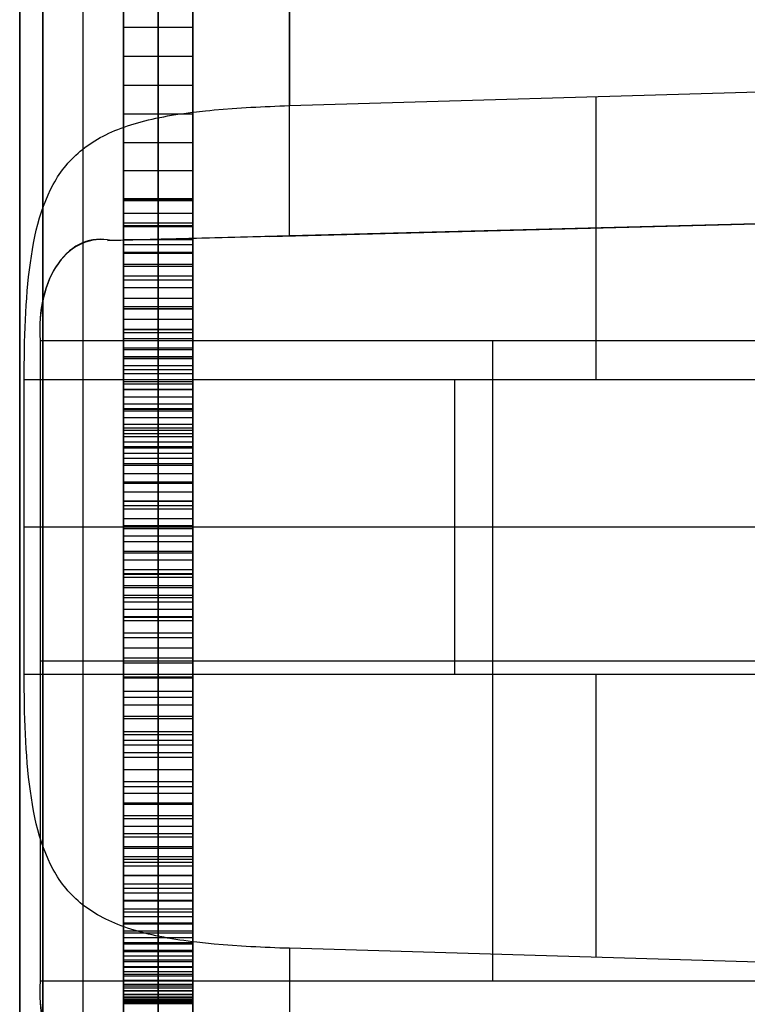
# Model space of a CAD drawing. Extents: x -8 to 8, y 0 to 107.
# Tile 222 of 256: x -8.42 to -6.31, y 57.69 to 60.53. Entities that reach past the tile are written whole.
import ezdxf

# ---------------------------------------------------------------- set-up
doc = ezdxf.new("R2010")
doc.units = 0
doc.layers.add('COUPLER_CASE', color=7, linetype='CONTINUOUS')

msp = doc.modelspace()

# ---------------------------------------------------------------- linework, layer by layer
at = {"layer": 'COUPLER_CASE', "color": 254}
for p, q in [((-8.1153, 54.6359, 115.0777), (-8.1153, 106.2242, 115.0777)), ((-8.2319, 54.6396, 115.2795), (-8.2319, 106.125, 115.2795)), ((-8.4153, 54.6433, 115.7314), (-8.4153, 105.8395, 115.7313)), ((-8.3484, 105.8395, 115.4813), (-8.3484, 54.6433, 115.4813)), ((-8.4153, 42.8092, 139.111), (-8.4153, 100.3033, 139.111)), ((-8.1153, 29.3112, 71.529), (-8.1153, 100.2962, 71.529)), ((-8.4153, 87.7967, 12.0583), (-8.4153, 37.7194, 12.0583)), ((-8.1153, 75.3409, 76.8432), (-8.1153, 42.5254, 76.8432)), ((-8.1153, 42.5254, 76.4698), (-8.1153, 75.3409, 76.4698)), ((-8.0153, 42.5254, 76.4698), (-8.0153, 75.3409, 76.4698)), ((-8.0153, 75.3409, 76.8432), (-8.0153, 42.5254, 76.8432)), ((-7.9153, 75.3409, 76.4698), (-7.9153, 42.5254, 76.4698)), ((-7.9153, 42.5254, 76.8432), (-7.9153, 75.3409, 76.8432)), ((-7.9153, 66.3184, 82.3381), (-7.9153, 59.8394, 82.3381)), ((-7.6363, 61.8535, 139.9107), (-7.6363, 60.2862, 139.9107)), ((-7.6363, 59.9101, 11.2585), (-7.6363, 61.4567, 11.2585)), ((-8.1153, 58.1098, 77.6386), (-8.1153, 61.0044, 77.6386)), ((-8.0153, 58.1098, 77.6386), (-8.0153, 61.0044, 77.6386)), ((-7.9153, 61.0044, 77.6386), (-7.9153, 58.1098, 77.6386)), ((-8.1153, 60.5976, 87.0354), (-8.1153, 60.4282, 87.0287)), ((-8.0153, 60.5976, 87.0354), (-8.0153, 60.4282, 87.0287)), ((-7.9153, 60.4282, 87.0287), (-7.9153, 60.5976, 87.0354)), ((-8.1153, 60.5129, 87.032), (-7.9153, 60.5129, 87.032)), ((-8.1153, 60.4282, 87.0287), (-8.1153, 60.2617, 87.0176)), ((-7.9153, 60.4282, 87.0287), (-8.1153, 60.4282, 87.0287)), ((-8.0153, 60.4282, 87.0287), (-8.0153, 60.2617, 87.0176)), ((-7.9153, 60.2617, 87.0176), (-7.9153, 60.4282, 87.0287)), ((-7.6363, 60.2862, 139.9107), (-5.0992, 60.3606, 139.9772)), ((-8.1153, 60.3449, 87.0232), (-7.9153, 60.3449, 87.0232)), ((-8.1153, 60.2617, 87.0176), (-8.1153, 60.0985, 87.002)), ((-7.9153, 60.2617, 87.0176), (-8.1153, 60.2617, 87.0176)), ((-8.0153, 60.2617, 87.0176), (-8.0153, 60.0985, 87.002)), ((-7.9649, 60.2604, 139.8306), (-7.9531, 60.2622, 139.8362)), ((-7.9531, 60.2622, 139.8362), (-7.9411, 60.2639, 139.8416)), ((-7.9411, 60.2639, 139.8416), (-7.929, 60.2655, 139.8469)), ((-7.929, 60.2655, 139.8469), (-7.9168, 60.2671, 139.852)), ((-7.9168, 60.2671, 139.852), (-7.9044, 60.2686, 139.8569)), ((-7.9153, 60.0985, 87.002), (-7.9153, 60.2617, 87.0176)), ((-7.9044, 60.2686, 139.8569), (-7.8793, 60.2713, 139.8661)), ((-7.8793, 60.2713, 139.8661), (-7.8666, 60.2726, 139.8704)), ((-7.8666, 60.2726, 139.8704), (-7.8538, 60.2738, 139.8746)), ((-7.8538, 60.2738, 139.8746), (-7.8278, 60.2761, 139.8822)), ((-7.8278, 60.2761, 139.8822), (-7.8014, 60.2781, 139.889)), ((-7.8014, 60.2781, 139.889), (-7.7881, 60.279, 139.8921)), ((-7.7881, 60.279, 139.8921), (-7.7747, 60.2799, 139.8949)), ((-7.7747, 60.2799, 139.8949), (-7.7612, 60.2807, 139.8975)), ((-7.7612, 60.2807, 139.8975), (-7.7476, 60.2815, 139.8999)), ((-7.7476, 60.2815, 139.8999), (-7.7339, 60.2823, 139.9021)), ((-7.7339, 60.2823, 139.9021), (-7.7202, 60.283, 139.9041)), ((-7.7202, 60.283, 139.9041), (-7.7063, 60.2836, 139.9058)), ((-7.7063, 60.2836, 139.9058), (-7.6924, 60.2842, 139.9073)), ((-7.6924, 60.2842, 139.9073), (-7.6785, 60.2848, 139.9085)), ((-7.6785, 60.2848, 139.9085), (-7.6645, 60.2853, 139.9095)), ((-7.6645, 60.2853, 139.9095), (-7.6504, 60.2858, 139.9102)), ((-7.6504, 60.2858, 139.9102), (-7.6363, 60.2862, 139.9107)), ((-8.0942, 60.231, 139.7516), (-8.0844, 60.234, 139.7588)), ((-8.0844, 60.234, 139.7588), (-8.0744, 60.2369, 139.766)), ((-8.0744, 60.2369, 139.766), (-8.0643, 60.2398, 139.773)), ((-8.0643, 60.2398, 139.773), (-8.0539, 60.2425, 139.78)), ((-8.0539, 60.2425, 139.78), (-8.0434, 60.2451, 139.7868)), ((-8.0434, 60.2451, 139.7868), (-8.0327, 60.2475, 139.7935)), ((-8.0327, 60.2475, 139.7935), (-8.0218, 60.2499, 139.8)), ((-8.0218, 60.2499, 139.8), (-8.0107, 60.2522, 139.8064)), ((-8.0107, 60.2522, 139.8064), (-7.9995, 60.2544, 139.8127)), ((-7.9995, 60.2544, 139.8127), (-7.9881, 60.2565, 139.8188)), ((-7.9881, 60.2565, 139.8188), (-7.9766, 60.2585, 139.8248)), ((-7.9766, 60.2585, 139.8248), (-7.9649, 60.2604, 139.8306)), ((-8.1663, 60.2023, 139.6905), (-8.1579, 60.2063, 139.6984)), ((-8.1579, 60.2063, 139.6984), (-8.1494, 60.2102, 139.7062)), ((-8.1494, 60.2102, 139.7062), (-8.1406, 60.214, 139.7139)), ((-8.1406, 60.214, 139.7139), (-8.1317, 60.2176, 139.7216)), ((-8.1317, 60.2176, 139.7216), (-8.1226, 60.2211, 139.7292)), ((-8.1226, 60.2211, 139.7292), (-8.1133, 60.2245, 139.7368)), ((-8.1133, 60.2245, 139.7368), (-8.1038, 60.2278, 139.7442)), ((-8.1038, 60.2278, 139.7442), (-8.0942, 60.231, 139.7516)), ((-8.213, 60.1753, 139.6425), (-8.2057, 60.1801, 139.6506)), ((-8.2057, 60.1801, 139.6506), (-8.1981, 60.1848, 139.6587)), ((-8.1981, 60.1848, 139.6587), (-8.1904, 60.1894, 139.6667)), ((-8.1904, 60.1894, 139.6667), (-8.1825, 60.1938, 139.6747)), ((-8.1825, 60.1938, 139.6747), (-8.1745, 60.1981, 139.6826)), ((-8.1745, 60.1981, 139.6826), (-8.1663, 60.2023, 139.6905)), ((-8.1153, 60.1801, 87.0098), (-7.9153, 60.1801, 87.0098)), ((-8.2531, 60.1435, 139.5939), (-8.2469, 60.1491, 139.6019)), ((-8.2469, 60.1491, 139.6019), (-8.2405, 60.1546, 139.61)), ((-8.2405, 60.1546, 139.61), (-8.2339, 60.16, 139.6181)), ((-8.2339, 60.16, 139.6181), (-8.2271, 60.1652, 139.6262)), ((-8.2271, 60.1652, 139.6262), (-8.2202, 60.1703, 139.6343)), ((-8.2202, 60.1703, 139.6343), (-8.213, 60.1753, 139.6425)), ((-8.2814, 60.1135, 139.5541), (-8.2761, 60.1198, 139.562)), ((-8.2761, 60.1198, 139.562), (-8.2706, 60.1259, 139.5699)), ((-8.2706, 60.1259, 139.5699), (-8.265, 60.1319, 139.5779)), ((-8.265, 60.1319, 139.5779), (-8.2592, 60.1378, 139.5859)), ((-8.2592, 60.1378, 139.5859), (-8.2531, 60.1435, 139.5939)), ((-8.3011, 60.0872, 139.5228), (-8.2964, 60.094, 139.5306)), ((-8.2964, 60.094, 139.5306), (-8.2916, 60.1006, 139.5384)), ((-8.2916, 60.1006, 139.5384), (-8.2866, 60.1071, 139.5462)), ((-8.2866, 60.1071, 139.5462), (-8.2814, 60.1135, 139.5541)), ((-8.1618, 59.8965, 11.474), (-0.0703, 60.1084, 11.474)), ((-0.0703, 60.1082, 11.4604), (-8.1506, 59.8966, 11.4637)), ((-8.1153, 60.0985, 87.002), (-8.1153, 59.9388, 86.982)), ((-7.9153, 60.0985, 87.002), (-8.1153, 60.0985, 87.002)), ((-8.0153, 60.0985, 87.002), (-8.0153, 59.9388, 86.982)), ((-7.9153, 59.9388, 86.982), (-7.9153, 60.0985, 87.002)), ((-7.6931, 59.9086, 11.2621), (-0.0703, 60.1082, 11.2621)), ((-0.0703, 60.1082, 11.0604), (-7.6363, 59.9101, 11.2585)), ((-8.3185, 60.0587, 139.4924), (-8.3143, 60.066, 139.4999)), ((-8.3143, 60.066, 139.4999), (-8.3101, 60.0732, 139.5075)), ((-8.3101, 60.0732, 139.5075), (-8.3057, 60.0803, 139.5151)), ((-8.3057, 60.0803, 139.5151), (-8.3011, 60.0872, 139.5228)), ((-8.3336, 60.0284, 139.4631), (-8.3263, 60.0438, 139.4776)), ((-8.3263, 60.0438, 139.4776), (-8.3185, 60.0587, 139.4924)), ((-8.3466, 59.9962, 139.4351), (-8.3403, 60.0125, 139.4489)), ((-8.3403, 60.0125, 139.4489), (-8.3336, 60.0284, 139.4631)), ((-8.1153, 60.0186, 86.992), (-7.9153, 60.0186, 86.992)), ((-8.1153, 60.0152, 82.2702), (-8.1153, 59.9364, 82.2486)), ((-7.9153, 60.0152, 82.2702), (-8.1153, 60.0152, 82.2702)), ((-8.1153, 60.0118, 82.2986), (-8.1153, 60.0152, 82.2702)), ((-8.1153, 60.0135, 82.2844), (-7.9153, 60.0135, 82.2844)), ((-7.9153, 60.0118, 82.2986), (-8.1153, 60.0118, 82.2986)), ((-8.1153, 59.8843, 82.3267), (-8.1153, 60.0118, 82.2986)), ((-8.0153, 60.0152, 82.2702), (-8.0153, 59.9364, 82.2486)), ((-8.0153, 60.0118, 82.2986), (-8.0153, 60.0152, 82.2702)), ((-8.0153, 59.8843, 82.3267), (-8.0153, 60.0118, 82.2986)), ((-7.9153, 59.9364, 82.2486), (-7.9153, 60.0152, 82.2702)), ((-7.9153, 60.0152, 82.2702), (-7.9153, 60.0118, 82.2986)), ((-7.9153, 60.0118, 82.2986), (-7.9153, 59.8843, 82.3267)), ((-8.3578, 59.9621, 139.4086), (-8.3524, 59.9794, 139.4217)), ((-8.3524, 59.9794, 139.4217), (-8.3466, 59.9962, 139.4351)), ((-8.3628, 59.9444, 139.396), (-8.3578, 59.9621, 139.4086)), ((-8.1153, 59.9758, 82.2594), (-7.9153, 59.9758, 82.2594)), ((-8.3714, 59.9081, 139.3722), (-8.3673, 59.9264, 139.3839)), ((-8.3673, 59.9264, 139.3839), (-8.3628, 59.9444, 139.396)), ((-8.1153, 59.9481, 82.3126), (-7.9153, 59.9481, 82.3126)), ((-8.1153, 59.9388, 86.982), (-8.1153, 59.7826, 86.9574)), ((-7.9153, 59.9388, 86.982), (-8.1153, 59.9388, 86.982)), ((-8.1153, 59.9364, 82.2486), (-8.1153, 59.8627, 82.2241)), ((-7.9153, 59.9364, 82.2486), (-8.1153, 59.9364, 82.2486)), ((-8.0153, 59.9388, 86.982), (-8.0153, 59.7826, 86.9574)), ((-8.0153, 59.9364, 82.2486), (-8.0153, 59.8627, 82.2241)), ((-7.9153, 59.7826, 86.9574), (-7.9153, 59.9388, 86.982)), ((-7.9153, 59.8627, 82.2241), (-7.9153, 59.9364, 82.2486)), ((-8.3752, 59.8895, 139.3611), (-8.3714, 59.9081, 139.3722)), ((-8.1153, 59.8996, 82.2364), (-7.9153, 59.8996, 82.2364)), ((-8.3817, 59.8515, 139.3405), (-8.3786, 59.8707, 139.3505)), ((-8.3786, 59.8707, 139.3505), (-8.3752, 59.8895, 139.3611)), ((-7.9153, 59.8843, 82.3267), (-8.1153, 59.8843, 82.3267)), ((-8.1153, 59.7605, 82.3581), (-8.1153, 59.8843, 82.3267)), ((-8.0153, 59.7605, 82.3581), (-8.0153, 59.8843, 82.3267)), ((-7.9153, 59.8843, 82.3267), (-7.9153, 59.7605, 82.3581)), ((-8.3845, 59.8322, 139.331), (-8.3817, 59.8515, 139.3405)), ((-8.1153, 59.8627, 82.2241), (-8.1153, 59.7937, 82.1968)), ((-7.9153, 59.8627, 82.2241), (-8.1153, 59.8627, 82.2241)), ((-8.1153, 59.8607, 86.9697), (-7.9153, 59.8607, 86.9697)), ((-8.0153, 59.8627, 82.2241), (-8.0153, 59.7937, 82.1968)), ((-7.9153, 59.7937, 82.1968), (-7.9153, 59.8627, 82.2241)), ((-8.3895, 59.7923, 139.3133), (-8.3871, 59.8124, 139.3219)), ((-8.3871, 59.8124, 139.3219), (-8.3845, 59.8322, 139.331)), ((-8.1153, 59.8282, 82.2105), (-7.9153, 59.8282, 82.2105)), ((-8.1153, 59.8224, 82.3424), (-7.9153, 59.8224, 82.3424)), ((-8.3916, 59.772, 139.3054), (-8.3895, 59.7923, 139.3133)), ((-8.1153, 59.7937, 82.1968), (-8.1153, 59.7293, 82.1665)), ((-7.9153, 59.7937, 82.1968), (-8.1153, 59.7937, 82.1968)), ((-8.1153, 59.7826, 86.9574), (-8.1153, 59.6304, 86.9282)), ((-7.9153, 59.7826, 86.9574), (-8.1153, 59.7826, 86.9574)), ((-8.0153, 59.7937, 82.1968), (-8.0153, 59.7293, 82.1665)), ((-8.0153, 59.7826, 86.9574), (-8.0153, 59.6304, 86.9282)), ((-7.9153, 59.7293, 82.1665), (-7.9153, 59.7937, 82.1968)), ((-7.9153, 59.6304, 86.9282), (-7.9153, 59.7826, 86.9574)), ((-8.3951, 59.7308, 139.2911), (-8.3934, 59.7515, 139.2979)), ((-8.3934, 59.7515, 139.2979), (-8.3916, 59.772, 139.3054)), ((-8.1153, 59.7615, 82.1816), (-7.9153, 59.7615, 82.1816)), ((-7.9153, 59.7605, 82.3581), (-8.1153, 59.7605, 82.3581)), ((-8.1153, 59.6403, 82.3926), (-8.1153, 59.7605, 82.3581)), ((-8.0153, 59.6403, 82.3926), (-8.0153, 59.7605, 82.3581)), ((-7.9153, 59.7605, 82.3581), (-7.9153, 59.6403, 82.3926)), ((-8.3965, 59.7099, 139.2848), (-8.3951, 59.7308, 139.2911)), ((-8.1153, 59.7293, 82.1665), (-8.1153, 59.6691, 82.1333)), ((-7.9153, 59.7293, 82.1665), (-8.1153, 59.7293, 82.1665)), ((-8.0153, 59.7293, 82.1665), (-8.0153, 59.6691, 82.1333)), ((-7.9153, 59.6691, 82.1333), (-7.9153, 59.7293, 82.1665)), ((-8.3978, 59.6888, 139.2791), (-8.3965, 59.7099, 139.2848)), ((-8.1153, 59.7065, 86.9428), (-7.9153, 59.7065, 86.9428)), ((-8.1153, 59.7004, 82.3753), (-7.9153, 59.7004, 82.3753)), ((-8.1153, 59.6992, 82.1499), (-7.9153, 59.6992, 82.1499)), ((-8.3998, 59.6463, 139.2695), (-8.3989, 59.6676, 139.274)), ((-8.3989, 59.6676, 139.274), (-8.3978, 59.6888, 139.2791)), ((-8.1153, 59.6691, 82.1333), (-8.1153, 59.6131, 82.0972)), ((-7.9153, 59.6691, 82.1333), (-8.1153, 59.6691, 82.1333)), ((-8.0153, 59.6691, 82.1333), (-8.0153, 59.6131, 82.0972)), ((-7.9153, 59.6131, 82.0972), (-7.9153, 59.6691, 82.1333)), ((-8.4005, 59.6248, 139.2656), (-8.3998, 59.6463, 139.2695)), ((-8.1153, 59.6411, 82.1153), (-7.9153, 59.6411, 82.1153)), ((-8.1153, 59.5237, 82.4303), (-8.1153, 59.6403, 82.3926)), ((-8.1153, 59.6403, 82.3926), (-7.9153, 59.6403, 82.3926)), ((-8.0153, 59.5237, 82.4303), (-8.0153, 59.6403, 82.3926)), ((-7.9153, 59.6403, 82.3926), (-7.9153, 59.5237, 82.4303)), ((-8.4011, 59.6032, 139.2623), (-8.4005, 59.6248, 139.2656)), ((-8.3565, 59.6084, 11.7571), (-5.7428, 59.6084, 11.8255)), ((-8.3565, 59.6084, 11.7571), (-8.3565, 57.7584, 11.7571)), ((-8.1153, 59.6304, 86.9282), (-8.1153, 59.4823, 86.8946)), ((-7.9153, 59.6304, 86.9282), (-8.1153, 59.6304, 86.9282)), ((-8.1153, 59.6131, 82.0972), (-8.1153, 59.5608, 82.0584)), ((-7.9153, 59.6131, 82.0972), (-8.1153, 59.6131, 82.0972)), ((-8.0153, 59.6304, 86.9282), (-8.0153, 59.4823, 86.8946)), ((-8.0153, 59.6131, 82.0972), (-8.0153, 59.5608, 82.0584)), ((-7.9153, 59.4823, 86.8946), (-7.9153, 59.6304, 86.9282)), ((-7.9153, 59.5608, 82.0584), (-7.9153, 59.6131, 82.0972)), ((-7.0496, 57.7584, 11.7913), (-7.0496, 59.6084, 11.7913)), ((-8.4019, 59.5598, 139.2574), (-8.4016, 59.5816, 139.2595)), ((-8.4016, 59.5816, 139.2595), (-8.4011, 59.6032, 139.2623)), ((-8.1153, 59.5869, 82.0778), (-7.9153, 59.5869, 82.0778)), ((-8.1153, 59.582, 82.4115), (-7.9153, 59.582, 82.4115)), ((-8.4022, 59.538, 139.2559), (-8.4019, 59.5598, 139.2574)), ((-8.1153, 59.5608, 82.0584), (-8.1153, 59.5122, 82.0166)), ((-7.9153, 59.5608, 82.0584), (-8.1153, 59.5608, 82.0584)), ((-8.1153, 59.5571, 77.6386), (-7.9153, 59.5571, 77.6386)), ((-8.1153, 59.5563, 86.9114), (-7.9153, 59.5563, 86.9114)), ((-8.0153, 59.5608, 82.0584), (-8.0153, 59.5122, 82.0166)), ((-7.9153, 59.5122, 82.0166), (-7.9153, 59.5608, 82.0584)), ((-8.4023, 59.5162, 139.255), (-8.4022, 59.538, 139.2559)), ((-8.1153, 59.5365, 82.0375), (-7.9153, 59.5365, 82.0375)), ((-7.9153, 59.5237, 82.4303), (-8.1153, 59.5237, 82.4303)), ((-8.1153, 59.4107, 82.4711), (-8.1153, 59.5237, 82.4303)), ((-8.0153, 59.4107, 82.4711), (-8.0153, 59.5237, 82.4303)), ((-7.9153, 59.5237, 82.4303), (-7.9153, 59.4107, 82.4711)), ((-8.4023, 59.4943, 139.2547), (-8.4023, 59.5162, 139.255)), ((-8.4023, 58.6454, 139.2547), (-8.4023, 59.4943, 139.2547)), ((-5.9149, 59.4943, 139.1895), (-8.4023, 59.4943, 139.2547)), ((-8.1153, 59.5122, 82.0166), (-8.1153, 59.4669, 81.9721)), ((-7.9153, 59.5122, 82.0166), (-8.1153, 59.5122, 82.0166)), ((-8.0153, 59.5122, 82.0166), (-8.0153, 59.4669, 81.9721)), ((-7.9153, 59.4669, 81.9721), (-7.9153, 59.5122, 82.0166)), ((-7.1586, 58.6454, 139.2221), (-7.1586, 59.4943, 139.2221)), ((-8.1153, 59.4895, 81.9944), (-7.9153, 59.4895, 81.9944)), ((-8.1153, 59.4823, 86.8946), (-8.1153, 59.3384, 86.8563)), ((-7.9153, 59.4823, 86.8946), (-8.1153, 59.4823, 86.8946)), ((-8.1153, 59.4672, 82.4507), (-7.9153, 59.4672, 82.4507)), ((-8.1153, 59.4669, 81.9721), (-8.1153, 59.4247, 81.9247)), ((-7.9153, 59.4669, 81.9721), (-8.1153, 59.4669, 81.9721)), ((-8.0153, 59.4823, 86.8946), (-8.0153, 59.3384, 86.8563)), ((-8.0153, 59.4669, 81.9721), (-8.0153, 59.4247, 81.9247)), ((-7.9153, 59.3384, 86.8563), (-7.9153, 59.4823, 86.8946)), ((-7.9153, 59.4247, 81.9247), (-7.9153, 59.4669, 81.9721)), ((-8.1153, 59.4458, 81.9484), (-7.9153, 59.4458, 81.9484)), ((-8.1153, 59.4247, 81.9247), (-8.1153, 59.3854, 81.8745)), ((-7.9153, 59.4247, 81.9247), (-8.1153, 59.4247, 81.9247)), ((-7.9153, 59.4107, 82.4711), (-8.1153, 59.4107, 82.4711)), ((-8.1153, 59.3012, 82.5151), (-8.1153, 59.4107, 82.4711)), ((-8.1153, 59.4103, 86.8754), (-7.9153, 59.4103, 86.8754)), ((-8.0153, 59.4247, 81.9247), (-8.0153, 59.3854, 81.8745)), ((-8.0153, 59.3012, 82.5151), (-8.0153, 59.4107, 82.4711)), ((-7.9153, 59.3854, 81.8745), (-7.9153, 59.4247, 81.9247)), ((-7.9153, 59.4107, 82.4711), (-7.9153, 59.3012, 82.5151)), ((-8.1153, 59.405, 81.8996), (-7.9153, 59.405, 81.8996)), ((-8.1153, 59.3854, 81.8745), (-8.1153, 59.3487, 81.8216)), ((-7.9153, 59.3854, 81.8745), (-8.1153, 59.3854, 81.8745)), ((-8.0153, 59.3854, 81.8745), (-8.0153, 59.3487, 81.8216)), ((-7.9153, 59.3487, 81.8216), (-7.9153, 59.3854, 81.8745)), ((-8.1153, 59.367, 81.8481), (-7.9153, 59.367, 81.8481)), ((-8.1153, 59.356, 82.4931), (-7.9153, 59.356, 82.4931)), ((-8.1153, 59.3487, 81.8216), (-8.1153, 59.3144, 81.7658)), ((-7.9153, 59.3487, 81.8216), (-8.1153, 59.3487, 81.8216)), ((-8.1153, 59.3384, 86.8563), (-8.1153, 59.1991, 86.8135)), ((-7.9153, 59.3384, 86.8563), (-8.1153, 59.3384, 86.8563)), ((-8.1153, 59.3315, 81.7937), (-7.9153, 59.3315, 81.7937)), ((-8.0153, 59.3487, 81.8216), (-8.0153, 59.3144, 81.7658)), ((-8.0153, 59.3384, 86.8563), (-8.0153, 59.1991, 86.8135)), ((-7.9153, 59.3144, 81.7658), (-7.9153, 59.3487, 81.8216)), ((-7.9153, 59.1991, 86.8135), (-7.9153, 59.3384, 86.8563)), ((-8.1153, 59.3144, 81.7658), (-8.1153, 59.2822, 81.7073)), ((-7.9153, 59.3144, 81.7658), (-8.1153, 59.3144, 81.7658)), ((-7.9153, 59.3012, 82.5151), (-8.1153, 59.3012, 82.5151)), ((-8.1153, 59.1954, 82.5621), (-8.1153, 59.3012, 82.5151)), ((-8.1153, 59.2983, 81.7366), (-7.9153, 59.2983, 81.7366)), ((-8.0153, 59.3144, 81.7658), (-8.0153, 59.2822, 81.7073)), ((-8.0153, 59.1954, 82.5621), (-8.0153, 59.3012, 82.5151)), ((-7.9153, 59.2822, 81.7073), (-7.9153, 59.3144, 81.7658)), ((-7.9153, 59.3012, 82.5151), (-7.9153, 59.1954, 82.5621)), ((-8.1153, 59.2822, 81.7073), (-8.1153, 59.2234, 81.5821)), ((-7.9153, 59.2822, 81.7073), (-8.1153, 59.2822, 81.7073)), ((-8.1153, 59.2688, 86.8349), (-7.9153, 59.2688, 86.8349)), ((-8.0153, 59.2822, 81.7073), (-8.0153, 59.2234, 81.5821)), ((-7.9153, 59.2234, 81.5821), (-7.9153, 59.2822, 81.7073)), ((-8.1153, 59.2528, 81.6447), (-7.9153, 59.2528, 81.6447)), ((-8.1153, 59.2483, 82.5386), (-7.9153, 59.2483, 82.5386)), ((-8.1153, 59.2234, 81.5821), (-8.1153, 59.1704, 81.446)), ((-7.9153, 59.2234, 81.5821), (-8.1153, 59.2234, 81.5821)), ((-8.0153, 59.2234, 81.5821), (-8.0153, 59.1704, 81.446)), ((-7.9153, 59.1704, 81.446), (-7.9153, 59.2234, 81.5821)), ((-8.1153, 59.1991, 86.8135), (-8.1153, 59.0645, 86.766)), ((-7.9153, 59.1991, 86.8135), (-8.1153, 59.1991, 86.8135)), ((-8.1153, 59.1969, 81.514), (-7.9153, 59.1969, 81.514)), ((-7.9153, 59.1954, 82.5621), (-8.1153, 59.1954, 82.5621)), ((-8.1153, 59.0932, 82.6121), (-8.1153, 59.1954, 82.5621)), ((-8.0153, 59.1991, 86.8135), (-8.0153, 59.0645, 86.766)), ((-8.0153, 59.0932, 82.6121), (-8.0153, 59.1954, 82.5621)), ((-7.9153, 59.0645, 86.766), (-7.9153, 59.1991, 86.8135)), ((-7.9153, 59.1954, 82.5621), (-7.9153, 59.0932, 82.6121)), ((-8.1153, 59.1704, 81.446), (-8.1153, 59.1212, 81.2991)), ((-7.9153, 59.1704, 81.446), (-8.1153, 59.1704, 81.446)), ((-8.0153, 59.1704, 81.446), (-8.0153, 59.1212, 81.2991)), ((-7.9153, 59.1212, 81.2991), (-7.9153, 59.1704, 81.446)), ((-8.1153, 59.1458, 81.3725), (-7.9153, 59.1458, 81.3725)), ((-8.1153, 59.1443, 82.5871), (-7.9153, 59.1443, 82.5871)), ((-8.1153, 59.1318, 86.7897), (-7.9153, 59.1318, 86.7897)), ((-8.1153, 59.1212, 81.2991), (-8.1153, 59.0266, 80.9734)), ((-7.9153, 59.1212, 81.2991), (-8.1153, 59.1212, 81.2991)), ((-8.0153, 59.1212, 81.2991), (-8.0153, 59.0266, 80.9734)), ((-7.9153, 59.0266, 80.9734), (-7.9153, 59.1212, 81.2991)), ((-5.9153, 59.0698, 139.1895), (-8.4023, 59.0698, 139.2547)), ((-7.9153, 59.0932, 82.6121), (-8.1153, 59.0932, 82.6121)), ((-8.1153, 58.9946, 82.6652), (-8.1153, 59.0932, 82.6121)), ((-8.1153, 59.0739, 81.1362), (-7.9153, 59.0739, 81.1362)), ((-8.0153, 58.9946, 82.6652), (-8.0153, 59.0932, 82.6121)), ((-7.9153, 59.0932, 82.6121), (-7.9153, 58.9946, 82.6652)), ((-8.1153, 59.0645, 86.766), (-8.1153, 58.9348, 86.7139)), ((-7.9153, 59.0645, 86.766), (-8.1153, 59.0645, 86.766)), ((-8.1153, 59.0439, 82.6387), (-7.9153, 59.0439, 82.6387)), ((-8.0153, 59.0645, 86.766), (-8.0153, 58.9348, 86.7139)), ((-7.9153, 58.9348, 86.7139), (-7.9153, 59.0645, 86.766)), ((-8.1153, 59.0266, 80.9734), (-8.1153, 58.9243, 80.6058)), ((-7.9153, 59.0266, 80.9734), (-8.1153, 59.0266, 80.9734)), ((-8.0153, 59.0266, 80.9734), (-8.0153, 58.9243, 80.6058)), ((-7.9153, 58.9243, 80.6058), (-7.9153, 59.0266, 80.9734)), ((-8.1153, 58.9997, 86.74), (-7.9153, 58.9997, 86.74)), ((-7.9153, 58.9946, 82.6652), (-8.1153, 58.9946, 82.6652)), ((-8.1153, 58.8995, 82.7213), (-8.1153, 58.9946, 82.6652)), ((-8.0153, 58.8995, 82.7213), (-8.0153, 58.9946, 82.6652)), ((-7.9153, 58.9946, 82.6652), (-7.9153, 58.8995, 82.7213)), ((-8.1153, 58.9755, 80.7896), (-7.9153, 58.9755, 80.7896)), ((-8.1153, 58.9471, 82.6933), (-7.9153, 58.9471, 82.6933)), ((-8.1153, 58.9348, 86.7139), (-8.1153, 58.8104, 86.6572)), ((-7.9153, 58.9348, 86.7139), (-8.1153, 58.9348, 86.7139)), ((-8.1153, 58.9332, 76.4698), (-7.9153, 58.9332, 76.4698)), ((-8.1153, 58.9332, 76.8432), (-7.9153, 58.9332, 76.8432)), ((-8.0153, 58.9348, 86.7139), (-8.0153, 58.8104, 86.6572)), ((-7.9153, 58.8104, 86.6572), (-7.9153, 58.9348, 86.7139)), ((-8.1153, 58.9243, 80.6058), (-8.1153, 58.8655, 80.4066)), ((-7.9153, 58.9243, 80.6058), (-8.1153, 58.9243, 80.6058)), ((-7.9153, 58.8995, 82.7213), (-8.1153, 58.8995, 82.7213)), ((-8.1153, 58.8081, 82.7804), (-8.1153, 58.8995, 82.7213)), ((-8.0153, 58.9243, 80.6058), (-8.0153, 58.8655, 80.4066)), ((-8.0153, 58.8081, 82.7804), (-8.0153, 58.8995, 82.7213)), ((-7.9153, 58.8655, 80.4066), (-7.9153, 58.9243, 80.6058)), ((-7.9153, 58.8995, 82.7213), (-7.9153, 58.8081, 82.7804)), ((-8.1153, 58.8949, 80.5062), (-7.9153, 58.8949, 80.5062)), ((-8.1153, 58.8726, 86.6855), (-7.9153, 58.8726, 86.6855)), ((-8.1153, 58.8655, 80.4066), (-8.1153, 58.7991, 80.1972)), ((-7.9153, 58.8655, 80.4066), (-8.1153, 58.8655, 80.4066)), ((-8.1153, 58.8538, 82.7509), (-7.9153, 58.8538, 82.7509)), ((-8.0153, 58.8655, 80.4066), (-8.0153, 58.7991, 80.1972)), ((-7.9153, 58.7991, 80.1972), (-7.9153, 58.8655, 80.4066)), ((-8.1153, 58.8323, 80.3019), (-7.9153, 58.8323, 80.3019)), ((-8.1153, 58.8104, 86.6572), (-8.1153, 58.6912, 86.5957)), ((-7.9153, 58.8104, 86.6572), (-8.1153, 58.8104, 86.6572)), ((-7.9153, 58.8081, 82.7804), (-8.1153, 58.8081, 82.7804)), ((-8.1153, 58.7202, 82.8425), (-8.1153, 58.8081, 82.7804)), ((-8.1153, 58.7991, 80.1972), (-8.1153, 58.1098, 77.6386)), ((-7.9153, 58.7991, 80.1972), (-8.1153, 58.7991, 80.1972)), ((-8.0153, 58.8104, 86.6572), (-8.0153, 58.6912, 86.5957)), ((-8.0153, 58.7202, 82.8425), (-8.0153, 58.8081, 82.7804)), ((-8.0153, 58.7991, 80.1972), (-8.0153, 58.1098, 77.6386)), ((-7.9153, 58.6912, 86.5957), (-7.9153, 58.8104, 86.6572)), ((-7.9153, 58.8081, 82.7804), (-7.9153, 58.7202, 82.8425)), ((-7.9153, 58.1098, 77.6386), (-7.9153, 58.7991, 80.1972)), ((-8.1153, 58.7642, 82.8115), (-7.9153, 58.7642, 82.8115)), ((-8.1153, 58.7508, 86.6265), (-7.9153, 58.7508, 86.6265)), ((-7.9153, 58.7202, 82.8425), (-8.1153, 58.7202, 82.8425)), ((-8.1153, 58.636, 82.9075), (-8.1153, 58.7202, 82.8425)), ((-8.0153, 58.636, 82.9075), (-8.0153, 58.7202, 82.8425)), ((-7.9153, 58.7202, 82.8425), (-7.9153, 58.636, 82.9075)), ((-8.3565, 58.6834, 11.7571), (-5.9153, 58.6834, 11.821)), ((-8.1153, 58.6912, 86.5957), (-8.1153, 58.5777, 86.5297)), ((-7.9153, 58.6912, 86.5957), (-8.1153, 58.6912, 86.5957)), ((-8.1153, 58.6781, 82.875), (-7.9153, 58.6781, 82.875)), ((-8.0153, 58.6912, 86.5957), (-8.0153, 58.5777, 86.5297)), ((-7.9153, 58.5777, 86.5297), (-7.9153, 58.6912, 86.5957)), ((-8.4023, 58.6454, 139.2547), (-5.9149, 58.6454, 139.1895)), ((-8.4023, 58.6235, 139.255), (-8.4023, 58.6454, 139.2547)), ((-8.4022, 58.6016, 139.2559), (-8.4023, 58.6235, 139.255)), ((-7.9153, 58.636, 82.9075), (-8.1153, 58.636, 82.9075)), ((-8.1153, 58.5553, 82.9754), (-8.1153, 58.636, 82.9075)), ((-8.1153, 58.6345, 86.5627), (-7.9153, 58.6345, 86.5627)), ((-8.0153, 58.5553, 82.9754), (-8.0153, 58.636, 82.9075)), ((-7.9153, 58.636, 82.9075), (-7.9153, 58.5553, 82.9754)), ((-8.4019, 58.5798, 139.2574), (-8.4022, 58.6016, 139.2559)), ((-8.1153, 58.5956, 82.9415), (-7.9153, 58.5956, 82.9415)), ((-8.4016, 58.5581, 139.2595), (-8.4019, 58.5798, 139.2574)), ((-8.4011, 58.5364, 139.2623), (-8.4016, 58.5581, 139.2595)), ((-8.1153, 58.5777, 86.5297), (-8.1153, 58.47, 86.4588)), ((-7.9153, 58.5777, 86.5297), (-8.1153, 58.5777, 86.5297)), ((-8.0153, 58.5777, 86.5297), (-8.0153, 58.47, 86.4588)), ((-7.9153, 58.47, 86.4588), (-7.9153, 58.5777, 86.5297)), ((-8.4005, 58.5148, 139.2656), (-8.4011, 58.5364, 139.2623)), ((-7.9153, 58.5553, 82.9754), (-8.1153, 58.5553, 82.9754)), ((-8.1153, 58.4781, 83.0462), (-8.1153, 58.5553, 82.9754)), ((-8.0153, 58.4781, 83.0462), (-8.0153, 58.5553, 82.9754)), ((-7.9153, 58.5553, 82.9754), (-7.9153, 58.4781, 83.0462)), ((-8.3998, 58.4933, 139.2695), (-8.4005, 58.5148, 139.2656)), ((-8.1153, 58.5239, 86.4942), (-7.9153, 58.5239, 86.4942)), ((-8.1153, 58.5167, 83.0108), (-7.9153, 58.5167, 83.0108)), ((-8.3989, 58.472, 139.2741), (-8.3998, 58.4933, 139.2695)), ((-8.3978, 58.4507, 139.2792), (-8.3989, 58.472, 139.2741)), ((-7.9153, 58.4781, 83.0462), (-8.1153, 58.4781, 83.0462)), ((-8.1153, 58.4046, 83.1199), (-8.1153, 58.4781, 83.0462)), ((-8.0153, 58.4046, 83.1199), (-8.0153, 58.4781, 83.0462)), ((-7.9153, 58.4781, 83.0462), (-7.9153, 58.4046, 83.1199)), ((-8.3965, 58.4297, 139.2849), (-8.3978, 58.4507, 139.2792)), ((-8.1153, 58.47, 86.4588), (-8.1153, 58.3684, 86.3833)), ((-7.9153, 58.47, 86.4588), (-8.1153, 58.47, 86.4588)), ((-8.1153, 58.4545, 78.9179), (-7.9153, 58.4545, 78.9179)), ((-8.0153, 58.47, 86.4588), (-8.0153, 58.3684, 86.3833)), ((-7.9153, 58.3684, 86.3833), (-7.9153, 58.47, 86.4588)), ((-8.3951, 58.4088, 139.2911), (-8.3965, 58.4297, 139.2849)), ((-8.1153, 58.4414, 83.0831), (-7.9153, 58.4414, 83.0831)), ((-8.1153, 58.4192, 86.4211), (-7.9153, 58.4192, 86.4211)), ((-8.3934, 58.3881, 139.298), (-8.3951, 58.4088, 139.2911)), ((-8.3916, 58.3676, 139.3054), (-8.3934, 58.3881, 139.298)), ((-7.9153, 58.4046, 83.1199), (-8.1153, 58.4046, 83.1199)), ((-8.1153, 58.3346, 83.1964), (-8.1153, 58.4046, 83.1199)), ((-8.0153, 58.3346, 83.1964), (-8.0153, 58.4046, 83.1199)), ((-7.9153, 58.4046, 83.1199), (-7.9153, 58.3346, 83.1964)), ((-8.3895, 58.3473, 139.3134), (-8.3916, 58.3676, 139.3054)), ((-8.1153, 58.3696, 83.1581), (-7.9153, 58.3696, 83.1581)), ((-8.1153, 58.3684, 86.3833), (-8.1153, 58.2729, 86.303)), ((-7.9153, 58.3684, 86.3833), (-8.1153, 58.3684, 86.3833)), ((-8.0153, 58.3684, 86.3833), (-8.0153, 58.2729, 86.303)), ((-7.9153, 58.2729, 86.303), (-7.9153, 58.3684, 86.3833)), ((-8.3871, 58.3272, 139.3219), (-8.3895, 58.3473, 139.3134)), ((-7.9153, 58.3346, 83.1964), (-8.1153, 58.3346, 83.1964)), ((-8.1153, 58.2683, 83.2757), (-8.1153, 58.3346, 83.1964)), ((-8.0153, 58.2683, 83.2757), (-8.0153, 58.3346, 83.1964)), ((-7.9153, 58.3346, 83.1964), (-7.9153, 58.2683, 83.2757)), ((-8.3845, 58.3074, 139.331), (-8.3871, 58.3272, 139.3219)), ((-8.3817, 58.2881, 139.3405), (-8.3845, 58.3074, 139.331)), ((-8.1153, 58.3206, 86.3431), (-7.9153, 58.3206, 86.3431)), ((-8.1153, 58.3015, 83.236), (-7.9153, 58.3015, 83.236)), ((-8.3786, 58.269, 139.3505), (-8.3817, 58.2881, 139.3405)), ((-8.1153, 58.2729, 86.303), (-8.1153, 58.1839, 86.2179)), ((-7.9153, 58.2729, 86.303), (-8.1153, 58.2729, 86.303)), ((-8.0153, 58.2729, 86.303), (-8.0153, 58.1839, 86.2179)), ((-7.9153, 58.1839, 86.2179), (-7.9153, 58.2729, 86.303)), ((-8.3752, 58.2502, 139.3611), (-8.3786, 58.269, 139.3505)), ((-8.3714, 58.2316, 139.3722), (-8.3752, 58.2502, 139.3611)), ((-7.9153, 58.2683, 83.2757), (-8.1153, 58.2683, 83.2757)), ((-8.1153, 58.2054, 83.3578), (-8.1153, 58.2683, 83.2757)), ((-8.0153, 58.2054, 83.3578), (-8.0153, 58.2683, 83.2757)), ((-7.9153, 58.2683, 83.2757), (-7.9153, 58.2054, 83.3578)), ((-8.3673, 58.2133, 139.3839), (-8.3714, 58.2316, 139.3722)), ((-8.1153, 58.2368, 83.3168), (-7.9153, 58.2368, 83.3168)), ((-8.1153, 58.2284, 86.2604), (-7.9153, 58.2284, 86.2604)), ((-8.3628, 58.1953, 139.396), (-8.3673, 58.2133, 139.3839)), ((-8.3578, 58.1776, 139.4086), (-8.3628, 58.1953, 139.396)), ((-7.9153, 58.2054, 83.3578), (-8.1153, 58.2054, 83.3578)), ((-8.1153, 58.1462, 83.4427), (-8.1153, 58.2054, 83.3578)), ((-8.0153, 58.1462, 83.4427), (-8.0153, 58.2054, 83.3578)), ((-7.9153, 58.2054, 83.3578), (-7.9153, 58.1462, 83.4427)), ((-8.3524, 58.1603, 139.4217), (-8.3578, 58.1776, 139.4086)), ((-8.3466, 58.1436, 139.4351), (-8.3524, 58.1603, 139.4217)), ((-8.1153, 58.1839, 86.2179), (-8.1153, 58.1016, 86.1281)), ((-7.9153, 58.1839, 86.2179), (-8.1153, 58.1839, 86.2179)), ((-8.1153, 58.1758, 83.4003), (-7.9153, 58.1758, 83.4003)), ((-8.0153, 58.1839, 86.2179), (-8.0153, 58.1016, 86.1281)), ((-7.9153, 58.1016, 86.1281), (-7.9153, 58.1839, 86.2179)), ((-8.3403, 58.1272, 139.4489), (-8.3466, 58.1436, 139.4351)), ((-7.9153, 58.1462, 83.4427), (-8.1153, 58.1462, 83.4427)), ((-8.1153, 58.0905, 83.5304), (-8.1153, 58.1462, 83.4427)), ((-8.1153, 58.1428, 86.173), (-7.9153, 58.1428, 86.173)), ((-8.0153, 58.0905, 83.5304), (-8.0153, 58.1462, 83.4427)), ((-7.9153, 58.1462, 83.4427), (-7.9153, 58.0905, 83.5304)), ((-8.3335, 58.1113, 139.4631), (-8.3403, 58.1272, 139.4489)), ((-8.3263, 58.0959, 139.4776), (-8.3335, 58.1113, 139.4631)), ((-8.1153, 58.1184, 83.4866), (-7.9153, 58.1184, 83.4866)), ((-7.9153, 58.1098, 77.6386), (-8.1153, 58.1098, 77.6386)), ((-8.1153, 58.1016, 86.1281), (-8.1153, 58.0262, 86.0334)), ((-7.9153, 58.1016, 86.1281), (-8.1153, 58.1016, 86.1281)), ((-8.0153, 58.1016, 86.1281), (-8.0153, 58.0262, 86.0334)), ((-7.9153, 58.0262, 86.0334), (-7.9153, 58.1016, 86.1281)), ((-8.3184, 58.0809, 139.4924), (-8.3263, 58.0959, 139.4776)), ((-8.3143, 58.0736, 139.4999), (-8.3184, 58.0809, 139.4924)), ((-8.3101, 58.0664, 139.5075), (-8.3143, 58.0736, 139.4999)), ((-7.9153, 58.0905, 83.5304), (-8.1153, 58.0905, 83.5304)), ((-8.1153, 58.0384, 83.6207), (-8.1153, 58.0905, 83.5304)), ((-8.0153, 58.0384, 83.6207), (-8.0153, 58.0905, 83.5304)), ((-7.9153, 58.0905, 83.5304), (-7.9153, 58.0384, 83.6207)), ((-8.3057, 58.0594, 139.5152), (-8.3101, 58.0664, 139.5075)), ((-8.3011, 58.0525, 139.5228), (-8.3057, 58.0594, 139.5152)), ((-8.2964, 58.0457, 139.5306), (-8.3011, 58.0525, 139.5228)), ((-8.2916, 58.039, 139.5384), (-8.2964, 58.0457, 139.5306)), ((-8.1153, 58.0645, 83.5756), (-7.9153, 58.0645, 83.5756)), ((-8.1153, 58.0639, 86.0807), (-7.9153, 58.0639, 86.0807)), ((-8.2865, 58.0325, 139.5463), (-8.2916, 58.039, 139.5384)), ((-8.2813, 58.026, 139.5542), (-8.2865, 58.0325, 139.5463)), ((-8.276, 58.0198, 139.5622), (-8.2813, 58.026, 139.5542)), ((-8.2705, 58.0136, 139.5701), (-8.276, 58.0198, 139.5622)), ((-7.9153, 58.0384, 83.6207), (-8.1153, 58.0384, 83.6207)), ((-8.1153, 57.9898, 83.7138), (-8.1153, 58.0384, 83.6207)), ((-8.1153, 58.0262, 86.0334), (-8.1153, 57.9579, 85.9339)), ((-7.9153, 58.0262, 86.0334), (-8.1153, 58.0262, 86.0334)), ((-8.0153, 57.9898, 83.7138), (-8.0153, 58.0384, 83.6207)), ((-8.0153, 58.0262, 86.0334), (-8.0153, 57.9579, 85.9339)), ((-7.9153, 58.0384, 83.6207), (-7.9153, 57.9898, 83.7138)), ((-7.9153, 57.9579, 85.9339), (-7.9153, 58.0262, 86.0334)), ((-8.2648, 58.0076, 139.5781), (-8.2705, 58.0136, 139.5701)), ((-8.2589, 58.0017, 139.5862), (-8.2648, 58.0076, 139.5781)), ((-8.2529, 57.996, 139.5942), (-8.2589, 58.0017, 139.5862)), ((-8.2467, 57.9903, 139.6023), (-8.2529, 57.996, 139.5942)), ((-8.2403, 57.9849, 139.6104), (-8.2467, 57.9903, 139.6023)), ((-8.1153, 58.0141, 83.6673), (-7.9153, 58.0141, 83.6673)), ((-8.1153, 57.9921, 85.9836), (-7.9153, 57.9921, 85.9836)), ((-7.9153, 57.9898, 83.7138), (-8.1153, 57.9898, 83.7138)), ((-8.1153, 57.9448, 83.8096), (-8.1153, 57.9898, 83.7138)), ((-8.0153, 57.9448, 83.8096), (-8.0153, 57.9898, 83.7138)), ((-7.9153, 57.9898, 83.7138), (-7.9153, 57.9448, 83.8096)), ((-8.2337, 57.9795, 139.6184), (-8.2403, 57.9849, 139.6104)), ((-8.2269, 57.9743, 139.6265), (-8.2337, 57.9795, 139.6184)), ((-8.22, 57.9692, 139.6346), (-8.2269, 57.9743, 139.6265)), ((-8.2128, 57.9643, 139.6426), (-8.22, 57.9692, 139.6346)), ((-8.2055, 57.9595, 139.6507), (-8.2128, 57.9643, 139.6426)), ((-8.198, 57.9548, 139.6587), (-8.2055, 57.9595, 139.6507)), ((-8.1153, 57.9673, 83.7617), (-7.9153, 57.9673, 83.7617)), ((-8.1904, 57.9503, 139.6667), (-8.198, 57.9548, 139.6587)), ((-8.1825, 57.9459, 139.6747), (-8.1904, 57.9503, 139.6667)), ((-8.1745, 57.9416, 139.6826), (-8.1825, 57.9459, 139.6747)), ((-8.1663, 57.9375, 139.6905), (-8.1745, 57.9416, 139.6826)), ((-8.158, 57.9334, 139.6983), (-8.1663, 57.9375, 139.6905)), ((-8.1494, 57.9295, 139.7061), (-8.158, 57.9334, 139.6983)), ((-8.1153, 57.9579, 85.9339), (-8.1153, 57.8969, 85.8295)), ((-7.9153, 57.9579, 85.9339), (-8.1153, 57.9579, 85.9339)), ((-7.9153, 57.9448, 83.8096), (-8.1153, 57.9448, 83.8096)), ((-8.1153, 57.9034, 83.9079), (-8.1153, 57.9448, 83.8096)), ((-8.0153, 57.9579, 85.9339), (-8.0153, 57.8969, 85.8295)), ((-8.0153, 57.9034, 83.9079), (-8.0153, 57.9448, 83.8096)), ((-7.9153, 57.8969, 85.8295), (-7.9153, 57.9579, 85.9339)), ((-7.9153, 57.9448, 83.8096), (-7.9153, 57.9034, 83.9079)), ((-8.1407, 57.9258, 139.7138), (-8.1494, 57.9295, 139.7061)), ((-8.1317, 57.9221, 139.7215), (-8.1407, 57.9258, 139.7138)), ((-8.1227, 57.9186, 139.7291), (-8.1317, 57.9221, 139.7215)), ((-8.1134, 57.9152, 139.7366), (-8.1227, 57.9186, 139.7291)), ((-8.1153, 57.9274, 85.8817), (-7.9153, 57.9274, 85.8817)), ((-8.1153, 57.9241, 83.8588), (-7.9153, 57.9241, 83.8588)), ((-7.9153, 57.9034, 83.9079), (-8.1153, 57.9034, 83.9079)), ((-8.1153, 57.8655, 84.009), (-8.1153, 57.9034, 83.9079)), ((-8.1039, 57.9119, 139.7441), (-8.1134, 57.9152, 139.7366)), ((-8.0943, 57.9088, 139.7514), (-8.1039, 57.9119, 139.7441)), ((-8.0845, 57.9057, 139.7587), (-8.0943, 57.9088, 139.7514)), ((-8.0745, 57.9028, 139.7659), (-8.0845, 57.9057, 139.7587)), ((-8.0643, 57.9, 139.7729), (-8.0745, 57.9028, 139.7659)), ((-8.0153, 57.8655, 84.009), (-8.0153, 57.9034, 83.9079)), ((-7.9153, 57.9034, 83.9079), (-7.9153, 57.8655, 84.009)), ((-8.1153, 57.8969, 85.8295), (-8.1153, 57.8434, 85.7203)), ((-7.9153, 57.8969, 85.8295), (-8.1153, 57.8969, 85.8295)), ((-8.1153, 57.8845, 83.9585), (-7.9153, 57.8845, 83.9585)), ((-8.054, 57.8972, 139.7799), (-8.0643, 57.9, 139.7729)), ((-8.0434, 57.8946, 139.7867), (-8.054, 57.8972, 139.7799)), ((-8.0327, 57.8921, 139.7934), (-8.0434, 57.8946, 139.7867)), ((-8.0218, 57.8898, 139.8), (-8.0327, 57.8921, 139.7934)), ((-8.0107, 57.8875, 139.8064), (-8.0218, 57.8898, 139.8)), ((-8.0153, 57.8969, 85.8295), (-8.0153, 57.8434, 85.7203)), ((-7.9995, 57.8853, 139.8127), (-8.0107, 57.8875, 139.8064)), ((-7.9881, 57.8832, 139.8188), (-7.9995, 57.8853, 139.8127)), ((-7.9765, 57.8812, 139.8248), (-7.9881, 57.8832, 139.8188)), ((-7.9648, 57.8793, 139.8306), (-7.9765, 57.8812, 139.8248)), ((-7.953, 57.8775, 139.8362), (-7.9648, 57.8793, 139.8306)), ((-7.941, 57.8758, 139.8417), (-7.953, 57.8775, 139.8362)), ((-7.9289, 57.8741, 139.8469), (-7.941, 57.8758, 139.8417)), ((-7.9167, 57.8726, 139.852), (-7.9289, 57.8741, 139.8469)), ((-7.9153, 57.8434, 85.7203), (-7.9153, 57.8969, 85.8295)), ((-8.1153, 57.8702, 85.7749), (-7.9153, 57.8702, 85.7749)), ((-7.9153, 57.8655, 84.009), (-8.1153, 57.8655, 84.009)), ((-8.1153, 57.8312, 84.1126), (-8.1153, 57.8655, 84.009)), ((-8.1153, 57.8483, 84.0608), (-7.9153, 57.8483, 84.0608)), ((-8.0153, 57.8312, 84.1126), (-8.0153, 57.8655, 84.009)), ((-7.9043, 57.8711, 139.8569), (-7.9167, 57.8726, 139.852)), ((-7.9153, 57.8655, 84.009), (-7.9153, 57.8312, 84.1126)), ((-7.8792, 57.8683, 139.8662), (-7.9043, 57.8711, 139.8569)), ((-7.8537, 57.8659, 139.8746), (-7.8792, 57.8683, 139.8662)), ((-7.8277, 57.8636, 139.8822), (-7.8537, 57.8659, 139.8746)), ((-7.8013, 57.8616, 139.889), (-7.8277, 57.8636, 139.8822)), ((-7.7746, 57.8598, 139.8949), (-7.8013, 57.8616, 139.889)), ((-7.7611, 57.8589, 139.8976), (-7.7746, 57.8598, 139.8949)), ((-7.7475, 57.8582, 139.9), (-7.7611, 57.8589, 139.8976)), ((-7.7338, 57.8574, 139.9021), (-7.7475, 57.8582, 139.9)), ((-7.7201, 57.8567, 139.9041), (-7.7338, 57.8574, 139.9021)), ((-7.7063, 57.8561, 139.9058), (-7.7201, 57.8567, 139.9041)), ((-7.6924, 57.8555, 139.9073), (-7.7063, 57.8561, 139.9058)), ((-7.6785, 57.8549, 139.9085), (-7.6924, 57.8555, 139.9073)), ((-7.6645, 57.8544, 139.9095), (-7.6785, 57.8549, 139.9085)), ((-7.6504, 57.8539, 139.9102), (-7.6645, 57.8544, 139.9095)), ((-7.6363, 57.8535, 139.9107), (-7.6504, 57.8539, 139.9102)), ((-5.0992, 57.7791, 139.9772), (-7.6363, 57.8535, 139.9107)), ((-7.6363, 57.8535, 139.9107), (-7.6363, 56.2862, 139.9107)), ((-8.1153, 57.8434, 85.7203), (-8.1153, 57.7977, 85.6062)), ((-7.9153, 57.8434, 85.7203), (-8.1153, 57.8434, 85.7203)), ((-7.9153, 57.8312, 84.1126), (-8.1153, 57.8312, 84.1126)), ((-8.1153, 57.8004, 84.2188), (-8.1153, 57.8312, 84.1126)), ((-8.1153, 57.8206, 85.6633), (-7.9153, 57.8206, 85.6633)), ((-8.0153, 57.8434, 85.7203), (-8.0153, 57.7977, 85.6062)), ((-8.0153, 57.8004, 84.2188), (-8.0153, 57.8312, 84.1126)), ((-7.9153, 57.7977, 85.6062), (-7.9153, 57.8434, 85.7203)), ((-7.9153, 57.8312, 84.1126), (-7.9153, 57.8004, 84.2188)), ((-8.1153, 57.8158, 84.1657), (-7.9153, 57.8158, 84.1657)), ((-7.9153, 57.8004, 84.2188), (-8.1153, 57.8004, 84.2188)), ((-8.1153, 57.7732, 84.3276), (-8.1153, 57.8004, 84.2188)), ((-8.1153, 57.7977, 85.6062), (-8.1153, 57.76, 85.4872)), ((-7.9153, 57.7977, 85.6062), (-8.1153, 57.7977, 85.6062)), ((-8.0153, 57.7732, 84.3276), (-8.0153, 57.8004, 84.2188)), ((-8.0153, 57.7977, 85.6062), (-8.0153, 57.76, 85.4872)), ((-7.9153, 57.8004, 84.2188), (-7.9153, 57.7732, 84.3276)), ((-7.9153, 57.76, 85.4872), (-7.9153, 57.7977, 85.6062)), ((-8.1153, 57.7868, 84.2732), (-7.9153, 57.7868, 84.2732)), ((-8.1153, 57.7788, 85.5467), (-7.9153, 57.7788, 85.5467)), ((-7.9153, 57.7732, 84.3276), (-8.1153, 57.7732, 84.3276)), ((-8.1153, 57.7495, 84.4388), (-8.1153, 57.7732, 84.3276)), ((-8.1153, 57.7613, 84.3832), (-7.9153, 57.7613, 84.3832)), ((-8.1153, 57.76, 85.4872), (-8.1153, 57.7304, 85.3633)), ((-7.9153, 57.76, 85.4872), (-8.1153, 57.76, 85.4872)), ((-8.0153, 57.7495, 84.4388), (-8.0153, 57.7732, 84.3276)), ((-8.0153, 57.76, 85.4872), (-8.0153, 57.7304, 85.3633)), ((-7.9153, 57.7732, 84.3276), (-7.9153, 57.7495, 84.4388)), ((-7.9153, 57.7304, 85.3633), (-7.9153, 57.76, 85.4872)), ((-5.7428, 57.7584, 11.8255), (-8.3565, 57.7584, 11.7571)), ((-7.9153, 57.7495, 84.4388), (-8.1153, 57.7495, 84.4388)), ((-8.1153, 57.7294, 84.5526), (-8.1153, 57.7495, 84.4388)), ((-8.1153, 57.7452, 85.4252), (-7.9153, 57.7452, 85.4252)), ((-8.1153, 57.7394, 84.4957), (-7.9153, 57.7394, 84.4957)), ((-8.0153, 57.7294, 84.5526), (-8.0153, 57.7495, 84.4388)), ((-7.9153, 57.7495, 84.4388), (-7.9153, 57.7294, 84.5526)), ((-8.1153, 57.7304, 85.3633), (-8.1153, 57.7092, 85.2344)), ((-7.9153, 57.7304, 85.3633), (-8.1153, 57.7304, 85.3633)), ((-7.9153, 57.7294, 84.5526), (-8.1153, 57.7294, 84.5526)), ((-8.1153, 57.7128, 84.6689), (-8.1153, 57.7294, 84.5526)), ((-8.1153, 57.7211, 84.6108), (-7.9153, 57.7211, 84.6108)), ((-8.1153, 57.7198, 85.2988), (-7.9153, 57.7198, 85.2988)), ((-7.9153, 57.7128, 84.6689), (-8.1153, 57.7128, 84.6689)), ((-8.1153, 57.6982, 84.8178), (-8.1153, 57.7128, 84.6689)), ((-8.1153, 57.7092, 85.2344), (-8.1153, 57.6966, 85.1005)), ((-7.9153, 57.7092, 85.2344), (-8.1153, 57.7092, 85.2344)), ((-8.1153, 57.7055, 84.7434), (-7.9153, 57.7055, 84.7434)), ((-8.1153, 57.7029, 85.1674), (-7.9153, 57.7029, 85.1674)), ((-8.0153, 57.7304, 85.3633), (-8.0153, 57.7092, 85.2344)), ((-8.0153, 57.7128, 84.6689), (-8.0153, 57.7294, 84.5526)), ((-8.0153, 57.6982, 84.8178), (-8.0153, 57.7128, 84.6689)), ((-8.0153, 57.7092, 85.2344), (-8.0153, 57.6966, 85.1005)), ((-7.9153, 57.7092, 85.2344), (-7.9153, 57.7304, 85.3633)), ((-7.9153, 57.7294, 84.5526), (-7.9153, 57.7128, 84.6689)), ((-7.9153, 57.7128, 84.6689), (-7.9153, 57.6982, 84.8178)), ((-7.9153, 57.6966, 85.1005), (-7.9153, 57.7092, 85.2344)), ((-7.9153, 57.6982, 84.8178), (-8.1153, 57.6982, 84.8178)), ((-8.1153, 57.6929, 84.9616), (-8.1153, 57.6982, 84.8178)), ((-8.1153, 57.6966, 85.1005), (-8.1153, 57.6929, 84.9616)), ((-7.9153, 57.6966, 85.1005), (-8.1153, 57.6966, 85.1005)), ((-8.1153, 57.6956, 84.8897), (-7.9153, 57.6956, 84.8897)), ((-8.1153, 57.6948, 85.0311), (-7.9153, 57.6948, 85.0311)), ((-7.9153, 57.6929, 84.9616), (-8.1153, 57.6929, 84.9616)), ((-8.0153, 57.6929, 84.9616), (-8.0153, 57.6982, 84.8178)), ((-8.0153, 57.6966, 85.1005), (-8.0153, 57.6929, 84.9616)), ((-7.9153, 57.6982, 84.8178), (-7.9153, 57.6929, 84.9616)), ((-7.9153, 57.6929, 84.9616), (-7.9153, 57.6966, 85.1005))]:
    msp.add_line(p, q, dxfattribs=at)
at = {"layer": 'COUPLER_CASE', "color": 254, "extrusion": (1, -3.81247e-12, -7.08906e-12)}
msp.add_arc((178.6829, 326.8633, -8.1153), 307.8834, 241.730903, 256.481603, dxfattribs=at)
at = {"layer": 'COUPLER_CASE', "color": 254, "extrusion": (1, 0, 0)}
msp.add_arc((178.6829, 326.8633, -8.2319), 308.0851, 241.730293, 256.48012, dxfattribs=at)
at = {"layer": 'COUPLER_CASE', "color": 254, "extrusion": (1, -1.80646e-15, -5.99185e-16)}
msp.add_arc((178.6829, 326.8633, -8.3484), 308.2869, 241.72969, 256.443768, dxfattribs=at)
at = {"layer": 'COUPLER_CASE', "color": 254, "extrusion": (1, 3.21106e-11, -1.22682e-11)}
msp.add_arc((178.6825, 326.8615, -8.4153), 308.535, 241.7281, 256.443752, dxfattribs=at)
at = {"layer": 'COUPLER_CASE', "color": 254, "extrusion": (1, -1.79152e-15, 0)}
for centre, start, end in [((59.4943, 140.0365, -6.7508), 270, 352.8586), ((58.6454, 140.0365, -6.7508), 187.1414, 270)]:
    msp.add_arc(centre, 0.8251, start, end, dxfattribs=at)
at = {"layer": 'COUPLER_CASE', "color": 254, "extrusion": (0.736994, 0.145392, 0.660077)}
msp.add_arc((60.0407, 6.3213, 10.2685), 0.3123, 344.4602, 79.3068, dxfattribs=at)
at = {"layer": 'COUPLER_CASE', "color": 254, "extrusion": (0.751471, 0.122969, 0.648206)}
msp.add_arc((60.1291, 7.7537, 8.6713), 0.3083, 344.8659, 81.3433, dxfattribs=at)
at = {"layer": 'COUPLER_CASE', "color": 254, "extrusion": (-0.026177, 0.999657, 9.20202e-13)}
msp.add_arc((6.0445, 12.0587, 60.0894), 0.8004, 271.4982, 311.9825, dxfattribs=at)
at = {"layer": 'COUPLER_CASE', "color": 254, "extrusion": (0.745414, -0.137271, 0.652315)}
msp.add_arc((55.3425, 20.7916, -6.4883), 0.3086, 99.8215, 192.9749, dxfattribs=at)
at = {"layer": 'COUPLER_CASE', "color": 254, "extrusion": (0.759235, -0.116193, 0.640361)}
msp.add_arc((55.8717, 19.6131, -5.5269), 0.3049, 97.9616, 192.5939, dxfattribs=at)

doc.saveas('drawing.dxf')
